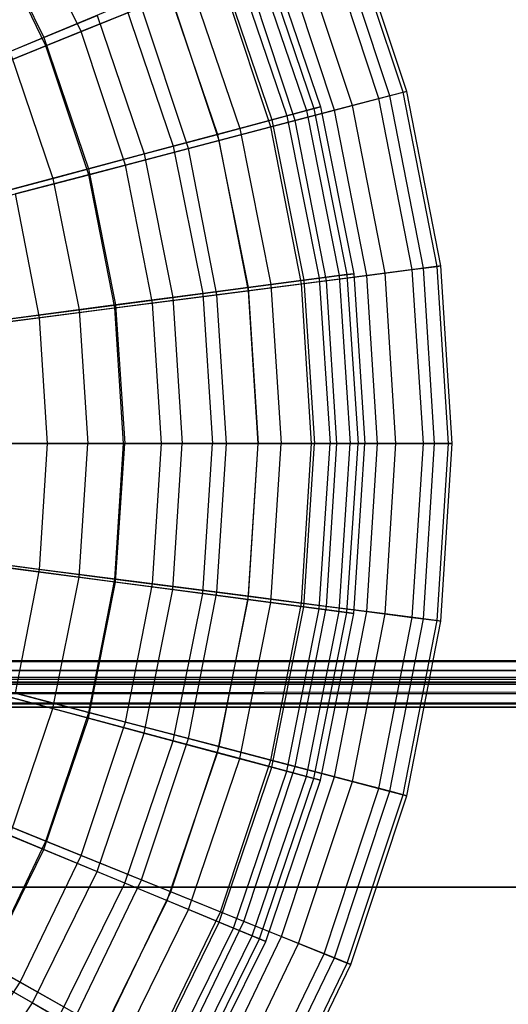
# Model space of a CAD drawing. Extents: x 0.2 to 40.1, y -6.7 to 6.7.
# Tile 31 of 256: x 4.2 to 5, y -4.3 to -2.7. Entities that reach past the tile are written whole.
import ezdxf

# ---------------------------------------------------------------- set-up
doc = ezdxf.new("R2010")
doc.units = 0
doc.header["$MEASUREMENT"] = 0
doc.layers.get('0').update_dxf_attribs({"color": 13, "linetype": 'CONTINUOUS'})

# ---------------------------------------------------------------- blocks, each defined once
blk = doc.blocks.new('SNOWBALL_XIV_PM3_STL')
at = {"color": 0}
for p, q in [((4.2915, -2.6792, 8.5955), (4.1877, -2.4637, 8.5955)), ((4.2915, -2.6792, 8.5955), (4.1877, -2.4637, 8.5955)), ((4.1239, -2.4775, 8.4603), (4.2283, -2.6891, 8.4603)), ((4.1239, -2.4775, 8.4603), (4.2283, -2.6891, 8.4603)), ((4.8447, -2.7808, 7.2425), (4.7494, -2.4938, 7.2425)), ((4.8447, -2.7808, 7.2425), (4.7494, -2.4938, 7.2425)), ((4.2316, -2.7034, 5.6196), (4.1315, -2.4954, 5.6196)), ((4.2316, -2.7034, 5.6196), (4.1315, -2.4954, 5.6196)), ((4.8158, -2.7884, 7.5335), (4.7217, -2.505, 7.5335)), ((4.8158, -2.7884, 7.5335), (4.7217, -2.505, 7.5335)), ((4.8386, -2.7824, 6.95), (4.7435, -2.4961, 6.95)), ((4.8386, -2.7824, 6.95), (4.7435, -2.4961, 6.95)), ((4.7975, -2.7932, 6.6605), (4.7042, -2.5121, 6.6605)), ((4.7975, -2.7932, 6.6605), (4.7042, -2.5121, 6.6605)), ((4.5821, -2.5426, 6.8021), (4.6741, -2.8135, 6.8021)), ((4.5821, -2.5426, 6.8021), (4.6741, -2.8135, 6.8021)), ((4.5944, -2.5375, 7.3812), (4.687, -2.81, 7.3812)), ((4.5944, -2.5375, 7.3812), (4.687, -2.81, 7.3812)), ((4.605, -2.5331, 7.0913), (4.698, -2.807, 7.0913)), ((4.605, -2.5331, 7.0913), (4.698, -2.807, 7.0913)), ((4.7222, -2.8129, 6.3785), (4.632, -2.5413, 6.3785)), ((4.7222, -2.8129, 6.3785), (4.632, -2.5413, 6.3785)), ((4.7524, -2.805, 7.8186), (4.6609, -2.5296, 7.8186)), ((4.7524, -2.805, 7.8186), (4.6609, -2.5296, 7.8186)), ((4.5505, -2.5557, 7.6675), (4.641, -2.8223, 7.6675)), ((4.5505, -2.5557, 7.6675), (4.641, -2.8223, 7.6675)), ((4.5261, -2.5658, 6.5183), (4.6155, -2.8292, 6.5183)), ((4.5261, -2.5658, 6.5183), (4.6155, -2.8292, 6.5183)), ((4.6553, -2.8305, 8.0934), (4.5679, -2.5672, 8.0934)), ((4.6553, -2.8305, 8.0934), (4.5679, -2.5672, 8.0934)), ((4.474, -2.5874, 7.9456), (4.561, -2.8438, 7.9456)), ((4.474, -2.5874, 7.9456), (4.561, -2.8438, 7.9456)), ((4.6137, -2.8414, 6.1083), (4.528, -2.5834, 6.1083)), ((4.6137, -2.8414, 6.1083), (4.528, -2.5834, 6.1083)), ((4.4378, -2.6024, 6.2443), (4.5232, -2.8539, 6.2443)), ((4.4378, -2.6024, 6.2443), (4.5232, -2.8539, 6.2443)), ((4.4441, -2.6174, 8.3537), (4.2915, -2.6792, 8.5955)), ((4.4441, -2.6174, 8.3537), (4.2915, -2.6792, 8.5955)), ((4.5261, -2.8643, 8.3537), (4.4441, -2.6174, 8.3537)), ((4.5261, -2.8643, 8.3537), (4.4441, -2.6174, 8.3537)), ((4.366, -2.6321, 8.2113), (4.2283, -2.6891, 8.4603)), ((4.366, -2.6321, 8.2113), (4.2283, -2.6891, 8.4603)), ((4.2316, -2.7034, 5.6196), (4.3939, -2.6377, 5.8541)), ((4.2316, -2.7034, 5.6196), (4.3939, -2.6377, 5.8541)), ((4.366, -2.6321, 8.2113), (4.4481, -2.874, 8.2113)), ((4.366, -2.6321, 8.2113), (4.4481, -2.874, 8.2113)), ((4.4737, -2.8781, 5.8541), (4.3939, -2.6377, 5.8541)), ((4.4737, -2.8781, 5.8541), (4.3939, -2.6377, 5.8541)), ((4.1704, -2.7131, 5.7425), (4.3186, -2.6517, 5.9843)), ((4.1704, -2.7131, 5.7425), (4.3186, -2.6517, 5.9843)), ((4.3186, -2.6517, 5.9843), (4.3986, -2.8873, 5.9843)), ((4.3186, -2.6517, 5.9843), (4.3986, -2.8873, 5.9843)), ((4.2283, -2.6891, 8.4603), (4.0629, -2.7576, 8.6887)), ((4.2283, -2.6891, 8.4603), (4.0629, -2.7576, 8.6887)), ((4.2915, -2.6792, 8.5955), (4.1123, -2.7517, 8.8151)), ((4.2915, -2.6792, 8.5955), (4.1123, -2.7517, 8.8151)), ((4.2283, -2.6891, 8.4603), (4.3041, -2.9126, 8.4603)), ((4.2283, -2.6891, 8.4603), (4.3041, -2.9126, 8.4603)), ((4.3668, -2.9061, 8.5955), (4.2915, -2.6792, 8.5955)), ((4.3668, -2.9061, 8.5955), (4.2915, -2.6792, 8.5955)), ((4.0438, -2.7794, 5.4086), (4.2316, -2.7034, 5.6196)), ((4.0438, -2.7794, 5.4086), (4.2316, -2.7034, 5.6196)), ((4.3044, -2.9225, 5.6196), (4.2316, -2.7034, 5.6196)), ((4.3044, -2.9225, 5.6196), (4.2316, -2.7034, 5.6196)), ((4.1704, -2.7131, 5.7425), (4.2437, -2.9288, 5.7425)), ((4.1704, -2.7131, 5.7425), (4.2437, -2.9288, 5.7425)), ((4.7222, -2.8129, 6.3785), (4.7975, -2.7932, 6.6605)), ((4.7222, -2.8129, 6.3785), (4.7975, -2.7932, 6.6605)), ((4.8158, -2.7884, 7.5335), (4.7524, -2.805, 7.8186)), ((4.8158, -2.7884, 7.5335), (4.7524, -2.805, 7.8186)), ((4.7975, -2.7932, 6.6605), (4.8386, -2.7824, 6.95)), ((4.7975, -2.7932, 6.6605), (4.8386, -2.7824, 6.95)), ((4.8541, -3.0839, 6.6605), (4.7975, -2.7932, 6.6605)), ((4.8541, -3.0839, 6.6605), (4.7975, -2.7932, 6.6605)), ((4.8447, -2.7808, 7.2425), (4.8158, -2.7884, 7.5335)), ((4.8447, -2.7808, 7.2425), (4.8158, -2.7884, 7.5335)), ((4.8729, -3.0815, 7.5335), (4.8158, -2.7884, 7.5335)), ((4.8729, -3.0815, 7.5335), (4.8158, -2.7884, 7.5335)), ((4.8386, -2.7824, 6.95), (4.8447, -2.7808, 7.2425)), ((4.8386, -2.7824, 6.95), (4.8447, -2.7808, 7.2425)), ((4.8962, -3.0785, 6.95), (4.8386, -2.7824, 6.95)), ((4.8962, -3.0785, 6.95), (4.8386, -2.7824, 6.95)), ((4.9025, -3.0777, 7.2425), (4.8447, -2.7808, 7.2425)), ((4.9025, -3.0777, 7.2425), (4.8447, -2.7808, 7.2425)), ((4.687, -2.81, 7.3812), (4.641, -2.8223, 7.6675)), ((4.687, -2.81, 7.3812), (4.641, -2.8223, 7.6675)), ((4.7524, -2.805, 7.8186), (4.6553, -2.8305, 8.0934)), ((4.7524, -2.805, 7.8186), (4.6553, -2.8305, 8.0934)), ((4.6741, -2.8135, 6.8021), (4.698, -2.807, 7.0913)), ((4.6741, -2.8135, 6.8021), (4.698, -2.807, 7.0913)), ((4.698, -2.807, 7.0913), (4.687, -2.81, 7.3812)), ((4.698, -2.807, 7.0913), (4.687, -2.81, 7.3812)), ((4.687, -2.81, 7.3812), (4.7431, -3.0923, 7.3812)), ((4.687, -2.81, 7.3812), (4.7431, -3.0923, 7.3812)), ((4.698, -2.807, 7.0913), (4.7545, -3.0908, 7.0913)), ((4.698, -2.807, 7.0913), (4.7545, -3.0908, 7.0913)), ((4.8078, -3.0899, 7.8186), (4.7524, -2.805, 7.8186)), ((4.8078, -3.0899, 7.8186), (4.7524, -2.805, 7.8186)), ((4.641, -2.8223, 7.6675), (4.561, -2.8438, 7.9456)), ((4.641, -2.8223, 7.6675), (4.561, -2.8438, 7.9456)), ((4.6137, -2.8414, 6.1083), (4.7222, -2.8129, 6.3785)), ((4.6137, -2.8414, 6.1083), (4.7222, -2.8129, 6.3785)), ((4.6155, -2.8292, 6.5183), (4.6741, -2.8135, 6.8021)), ((4.6155, -2.8292, 6.5183), (4.6741, -2.8135, 6.8021)), ((4.641, -2.8223, 7.6675), (4.696, -3.0985, 7.6675)), ((4.641, -2.8223, 7.6675), (4.696, -3.0985, 7.6675)), ((4.6741, -2.8135, 6.8021), (4.7299, -3.094, 6.8021)), ((4.6741, -2.8135, 6.8021), (4.7299, -3.094, 6.8021)), ((4.7769, -3.0939, 6.3785), (4.7222, -2.8129, 6.3785)), ((4.7769, -3.0939, 6.3785), (4.7222, -2.8129, 6.3785)), ((4.561, -2.8438, 7.9456), (4.4481, -2.874, 8.2113)), ((4.561, -2.8438, 7.9456), (4.4481, -2.874, 8.2113)), ((4.4737, -2.8781, 5.8541), (4.6137, -2.8414, 6.1083)), ((4.4737, -2.8781, 5.8541), (4.6137, -2.8414, 6.1083)), ((4.5232, -2.8539, 6.2443), (4.6155, -2.8292, 6.5183)), ((4.5232, -2.8539, 6.2443), (4.6155, -2.8292, 6.5183)), ((4.6553, -2.8305, 8.0934), (4.5261, -2.8643, 8.3537)), ((4.6553, -2.8305, 8.0934), (4.5261, -2.8643, 8.3537)), ((4.561, -2.8438, 7.9456), (4.6138, -3.1093, 7.9456)), ((4.561, -2.8438, 7.9456), (4.6138, -3.1093, 7.9456)), ((4.6656, -3.1082, 6.1083), (4.6137, -2.8414, 6.1083)), ((4.6656, -3.1082, 6.1083), (4.6137, -2.8414, 6.1083)), ((4.6155, -2.8292, 6.5183), (4.6697, -3.102, 6.5183)), ((4.6155, -2.8292, 6.5183), (4.6697, -3.102, 6.5183)), ((4.7083, -3.1027, 8.0934), (4.6553, -2.8305, 8.0934)), ((4.7083, -3.1027, 8.0934), (4.6553, -2.8305, 8.0934)), ((4.3986, -2.8873, 5.9843), (4.5232, -2.8539, 6.2443)), ((4.3986, -2.8873, 5.9843), (4.5232, -2.8539, 6.2443)), ((4.5232, -2.8539, 6.2443), (4.575, -3.1144, 6.2443)), ((4.5232, -2.8539, 6.2443), (4.575, -3.1144, 6.2443)), ((4.4481, -2.874, 8.2113), (4.3041, -2.9126, 8.4603)), ((4.4481, -2.874, 8.2113), (4.3041, -2.9126, 8.4603)), ((4.3044, -2.9225, 5.6196), (4.4737, -2.8781, 5.8541)), ((4.3044, -2.9225, 5.6196), (4.4737, -2.8781, 5.8541)), ((4.5261, -2.8643, 8.3537), (4.3668, -2.9061, 8.5955)), ((4.5261, -2.8643, 8.3537), (4.3668, -2.9061, 8.5955)), ((4.4481, -2.874, 8.2113), (4.498, -3.1246, 8.2113)), ((4.4481, -2.874, 8.2113), (4.498, -3.1246, 8.2113)), ((4.5221, -3.1267, 5.8541), (4.4737, -2.8781, 5.8541)), ((4.5221, -3.1267, 5.8541), (4.4737, -2.8781, 5.8541)), ((4.5759, -3.1198, 8.3537), (4.5261, -2.8643, 8.3537)), ((4.5759, -3.1198, 8.3537), (4.5261, -2.8643, 8.3537)), ((4.2437, -2.9288, 5.7425), (4.3986, -2.8873, 5.9843)), ((4.2437, -2.9288, 5.7425), (4.3986, -2.8873, 5.9843)), ((4.3986, -2.8873, 5.9843), (4.4471, -3.1313, 5.9843)), ((4.3986, -2.8873, 5.9843), (4.4471, -3.1313, 5.9843)), ((4.3668, -2.9061, 8.5955), (4.1798, -2.9552, 8.8151)), ((4.3668, -2.9061, 8.5955), (4.1798, -2.9552, 8.8151)), ((4.4125, -3.1408, 8.5955), (4.3668, -2.9061, 8.5955)), ((4.4125, -3.1408, 8.5955), (4.3668, -2.9061, 8.5955)), ((4.0608, -2.9778, 5.5225), (4.2437, -2.9288, 5.7425)), ((4.0608, -2.9778, 5.5225), (4.2437, -2.9288, 5.7425)), ((4.1083, -2.9739, 5.4086), (4.3044, -2.9225, 5.6196)), ((4.1083, -2.9739, 5.4086), (4.3044, -2.9225, 5.6196)), ((4.3041, -2.9126, 8.4603), (4.1312, -2.9589, 8.6887)), ((4.3041, -2.9126, 8.4603), (4.1312, -2.9589, 8.6887)), ((4.2437, -2.9288, 5.7425), (4.2881, -3.1522, 5.7425)), ((4.2437, -2.9288, 5.7425), (4.2881, -3.1522, 5.7425)), ((4.3041, -2.9126, 8.4603), (4.3501, -3.144, 8.4603)), ((4.3041, -2.9126, 8.4603), (4.3501, -3.144, 8.4603)), ((4.3485, -3.1491, 5.6196), (4.3044, -2.9225, 5.6196)), ((4.3485, -3.1491, 5.6196), (4.3044, -2.9225, 5.6196)), ((4.2208, -3.1656, 8.8151), (4.1798, -2.9552, 8.8151)), ((4.2208, -3.1656, 8.8151), (4.1798, -2.9552, 8.8151)), ((4.8541, -3.0839, 6.6605), (4.8962, -3.0785, 6.95)), ((4.8541, -3.0839, 6.6605), (4.8962, -3.0785, 6.95)), ((4.9025, -3.0777, 7.2425), (4.8729, -3.0815, 7.5335)), ((4.9025, -3.0777, 7.2425), (4.8729, -3.0815, 7.5335)), ((4.8962, -3.0785, 6.95), (4.9025, -3.0777, 7.2425)), ((4.8962, -3.0785, 6.95), (4.9025, -3.0777, 7.2425)), ((4.9156, -3.3795, 6.95), (4.8962, -3.0785, 6.95)), ((4.9156, -3.3795, 6.95), (4.8962, -3.0785, 6.95)), ((4.9219, -3.3795, 7.2425), (4.9025, -3.0777, 7.2425)), ((4.9219, -3.3795, 7.2425), (4.9025, -3.0777, 7.2425)), ((4.6656, -3.1082, 6.1083), (4.7769, -3.0939, 6.3785)), ((4.6656, -3.1082, 6.1083), (4.7769, -3.0939, 6.3785)), ((4.6697, -3.102, 6.5183), (4.7299, -3.094, 6.8021)), ((4.6697, -3.102, 6.5183), (4.7299, -3.094, 6.8021)), ((4.7431, -3.0923, 7.3812), (4.696, -3.0985, 7.6675)), ((4.7431, -3.0923, 7.3812), (4.696, -3.0985, 7.6675)), ((4.8078, -3.0899, 7.8186), (4.7083, -3.1027, 8.0934)), ((4.8078, -3.0899, 7.8186), (4.7083, -3.1027, 8.0934)), ((4.7299, -3.094, 6.8021), (4.7545, -3.0908, 7.0913)), ((4.7299, -3.094, 6.8021), (4.7545, -3.0908, 7.0913)), ((4.7299, -3.094, 6.8021), (4.7486, -3.3795, 6.8021)), ((4.7299, -3.094, 6.8021), (4.7486, -3.3795, 6.8021)), ((4.7545, -3.0908, 7.0913), (4.7431, -3.0923, 7.3812)), ((4.7545, -3.0908, 7.0913), (4.7431, -3.0923, 7.3812)), ((4.7431, -3.0923, 7.3812), (4.7619, -3.3795, 7.3812)), ((4.7431, -3.0923, 7.3812), (4.7619, -3.3795, 7.3812)), ((4.7545, -3.0908, 7.0913), (4.7734, -3.3795, 7.0913)), ((4.7545, -3.0908, 7.0913), (4.7734, -3.3795, 7.0913)), ((4.7769, -3.0939, 6.3785), (4.8541, -3.0839, 6.6605)), ((4.7769, -3.0939, 6.3785), (4.8541, -3.0839, 6.6605)), ((4.7952, -3.3795, 6.3785), (4.7769, -3.0939, 6.3785)), ((4.7952, -3.3795, 6.3785), (4.7769, -3.0939, 6.3785)), ((4.8729, -3.0815, 7.5335), (4.8078, -3.0899, 7.8186)), ((4.8729, -3.0815, 7.5335), (4.8078, -3.0899, 7.8186)), ((4.8264, -3.3795, 7.8186), (4.8078, -3.0899, 7.8186)), ((4.8264, -3.3795, 7.8186), (4.8078, -3.0899, 7.8186)), ((4.8731, -3.3795, 6.6605), (4.8541, -3.0839, 6.6605)), ((4.8731, -3.3795, 6.6605), (4.8541, -3.0839, 6.6605)), ((4.892, -3.3795, 7.5335), (4.8729, -3.0815, 7.5335)), ((4.892, -3.3795, 7.5335), (4.8729, -3.0815, 7.5335)), ((4.6138, -3.1093, 7.9456), (4.498, -3.1246, 8.2113)), ((4.6138, -3.1093, 7.9456), (4.498, -3.1246, 8.2113)), ((4.5221, -3.1267, 5.8541), (4.6656, -3.1082, 6.1083)), ((4.5221, -3.1267, 5.8541), (4.6656, -3.1082, 6.1083)), ((4.575, -3.1144, 6.2443), (4.6697, -3.102, 6.5183)), ((4.575, -3.1144, 6.2443), (4.6697, -3.102, 6.5183)), ((4.7083, -3.1027, 8.0934), (4.5759, -3.1198, 8.3537)), ((4.7083, -3.1027, 8.0934), (4.5759, -3.1198, 8.3537)), ((4.696, -3.0985, 7.6675), (4.6138, -3.1093, 7.9456)), ((4.696, -3.0985, 7.6675), (4.6138, -3.1093, 7.9456)), ((4.6138, -3.1093, 7.9456), (4.6315, -3.3795, 7.9456)), ((4.6138, -3.1093, 7.9456), (4.6315, -3.3795, 7.9456)), ((4.683, -3.3795, 6.1083), (4.6656, -3.1082, 6.1083)), ((4.683, -3.3795, 6.1083), (4.6656, -3.1082, 6.1083)), ((4.6697, -3.102, 6.5183), (4.6879, -3.3795, 6.5183)), ((4.6697, -3.102, 6.5183), (4.6879, -3.3795, 6.5183)), ((4.696, -3.0985, 7.6675), (4.7144, -3.3795, 7.6675)), ((4.696, -3.0985, 7.6675), (4.7144, -3.3795, 7.6675)), ((4.7261, -3.3795, 8.0934), (4.7083, -3.1027, 8.0934)), ((4.7261, -3.3795, 8.0934), (4.7083, -3.1027, 8.0934)), ((4.3485, -3.1491, 5.6196), (4.5221, -3.1267, 5.8541)), ((4.3485, -3.1491, 5.6196), (4.5221, -3.1267, 5.8541)), ((4.498, -3.1246, 8.2113), (4.3501, -3.144, 8.4603)), ((4.498, -3.1246, 8.2113), (4.3501, -3.144, 8.4603)), ((4.5759, -3.1198, 8.3537), (4.4125, -3.1408, 8.5955)), ((4.5759, -3.1198, 8.3537), (4.4125, -3.1408, 8.5955)), ((4.4471, -3.1313, 5.9843), (4.575, -3.1144, 6.2443)), ((4.4471, -3.1313, 5.9843), (4.575, -3.1144, 6.2443)), ((4.498, -3.1246, 8.2113), (4.5147, -3.3795, 8.2113)), ((4.498, -3.1246, 8.2113), (4.5147, -3.3795, 8.2113)), ((4.5383, -3.3795, 5.8541), (4.5221, -3.1267, 5.8541)), ((4.5383, -3.3795, 5.8541), (4.5221, -3.1267, 5.8541)), ((4.575, -3.1144, 6.2443), (4.5924, -3.3795, 6.2443)), ((4.575, -3.1144, 6.2443), (4.5924, -3.3795, 6.2443)), ((4.5925, -3.3795, 8.3537), (4.5759, -3.1198, 8.3537)), ((4.5925, -3.3795, 8.3537), (4.5759, -3.1198, 8.3537)), ((4.3501, -3.144, 8.4603), (4.1727, -3.1674, 8.6887)), ((4.3501, -3.144, 8.4603), (4.1727, -3.1674, 8.6887)), ((4.4125, -3.1408, 8.5955), (4.2208, -3.1656, 8.8151)), ((4.4125, -3.1408, 8.5955), (4.2208, -3.1656, 8.8151)), ((4.2881, -3.1522, 5.7425), (4.4471, -3.1313, 5.9843)), ((4.2881, -3.1522, 5.7425), (4.4471, -3.1313, 5.9843)), ((4.3501, -3.144, 8.4603), (4.3656, -3.3795, 8.4603)), ((4.3501, -3.144, 8.4603), (4.3656, -3.3795, 8.4603)), ((4.4278, -3.3795, 8.5955), (4.4125, -3.1408, 8.5955)), ((4.4278, -3.3795, 8.5955), (4.4125, -3.1408, 8.5955)), ((4.4471, -3.1313, 5.9843), (4.4634, -3.3795, 5.9843)), ((4.4471, -3.1313, 5.9843), (4.4634, -3.3795, 5.9843)), ((4.1004, -3.1769, 5.5225), (4.2881, -3.1522, 5.7425)), ((4.1004, -3.1769, 5.5225), (4.2881, -3.1522, 5.7425)), ((4.1475, -3.175, 5.4086), (4.3485, -3.1491, 5.6196)), ((4.1475, -3.175, 5.4086), (4.3485, -3.1491, 5.6196)), ((4.2881, -3.1522, 5.7425), (4.303, -3.3795, 5.7425)), ((4.2881, -3.1522, 5.7425), (4.303, -3.3795, 5.7425)), ((4.3633, -3.3795, 5.6196), (4.3485, -3.1491, 5.6196)), ((4.3633, -3.3795, 5.6196), (4.3485, -3.1491, 5.6196)), ((4.2208, -3.1656, 8.8151), (4.0036, -3.1936, 9.0091)), ((4.2208, -3.1656, 8.8151), (4.0036, -3.1936, 9.0091)), ((4.2345, -3.3795, 8.8151), (4.2208, -3.1656, 8.8151)), ((4.2345, -3.3795, 8.8151), (4.2208, -3.1656, 8.8151)), ((4.2345, -3.3795, 8.8151), (4.0155, -3.3795, 9.0091)), ((4.2345, -3.3795, 8.8151), (4.0155, -3.3795, 9.0091)), ((4.303, -3.3795, 5.7425), (4.1137, -3.3795, 5.5225)), ((4.303, -3.3795, 5.7425), (4.1137, -3.3795, 5.5225)), ((4.1606, -3.3795, 5.4086), (4.3633, -3.3795, 5.6196)), ((4.1606, -3.3795, 5.4086), (4.3633, -3.3795, 5.6196)), ((4.1866, -3.3795, 8.6887), (4.3656, -3.3795, 8.4603)), ((4.1866, -3.3795, 8.6887), (4.3656, -3.3795, 8.4603)), ((4.2208, -3.5934, 8.8151), (4.2345, -3.3795, 8.8151)), ((4.2208, -3.5934, 8.8151), (4.2345, -3.3795, 8.8151)), ((4.4278, -3.3795, 8.5955), (4.2345, -3.3795, 8.8151)), ((4.4278, -3.3795, 8.5955), (4.2345, -3.3795, 8.8151)), ((4.2881, -3.6068, 5.7425), (4.303, -3.3795, 5.7425)), ((4.2881, -3.6068, 5.7425), (4.303, -3.3795, 5.7425)), ((4.4634, -3.3795, 5.9843), (4.303, -3.3795, 5.7425)), ((4.4634, -3.3795, 5.9843), (4.303, -3.3795, 5.7425)), ((4.3485, -3.6099, 5.6196), (4.3633, -3.3795, 5.6196)), ((4.3485, -3.6099, 5.6196), (4.3633, -3.3795, 5.6196)), ((4.3501, -3.615, 8.4603), (4.3656, -3.3795, 8.4603)), ((4.3501, -3.615, 8.4603), (4.3656, -3.3795, 8.4603)), ((4.3633, -3.3795, 5.6196), (4.5383, -3.3795, 5.8541)), ((4.3633, -3.3795, 5.6196), (4.5383, -3.3795, 5.8541)), ((4.3656, -3.3795, 8.4603), (4.5147, -3.3795, 8.2113)), ((4.3656, -3.3795, 8.4603), (4.5147, -3.3795, 8.2113)), ((4.4125, -3.6181, 8.5955), (4.4278, -3.3795, 8.5955)), ((4.4125, -3.6181, 8.5955), (4.4278, -3.3795, 8.5955)), ((4.5925, -3.3795, 8.3537), (4.4278, -3.3795, 8.5955)), ((4.5925, -3.3795, 8.3537), (4.4278, -3.3795, 8.5955)), ((4.4471, -3.6277, 5.9843), (4.4634, -3.3795, 5.9843)), ((4.4471, -3.6277, 5.9843), (4.4634, -3.3795, 5.9843)), ((4.5924, -3.3795, 6.2443), (4.4634, -3.3795, 5.9843)), ((4.5924, -3.3795, 6.2443), (4.4634, -3.3795, 5.9843)), ((4.498, -3.6344, 8.2113), (4.5147, -3.3795, 8.2113)), ((4.498, -3.6344, 8.2113), (4.5147, -3.3795, 8.2113)), ((4.5147, -3.3795, 8.2113), (4.6315, -3.3795, 7.9456)), ((4.5147, -3.3795, 8.2113), (4.6315, -3.3795, 7.9456)), ((4.5221, -3.6323, 5.8541), (4.5383, -3.3795, 5.8541)), ((4.5221, -3.6323, 5.8541), (4.5383, -3.3795, 5.8541)), ((4.5383, -3.3795, 5.8541), (4.683, -3.3795, 6.1083)), ((4.5383, -3.3795, 5.8541), (4.683, -3.3795, 6.1083)), ((4.575, -3.6446, 6.2443), (4.5924, -3.3795, 6.2443)), ((4.575, -3.6446, 6.2443), (4.5924, -3.3795, 6.2443)), ((4.5759, -3.6392, 8.3537), (4.5925, -3.3795, 8.3537)), ((4.5759, -3.6392, 8.3537), (4.5925, -3.3795, 8.3537)), ((4.6879, -3.3795, 6.5183), (4.5924, -3.3795, 6.2443)), ((4.6879, -3.3795, 6.5183), (4.5924, -3.3795, 6.2443)), ((4.7261, -3.3795, 8.0934), (4.5925, -3.3795, 8.3537)), ((4.7261, -3.3795, 8.0934), (4.5925, -3.3795, 8.3537)), ((4.6138, -3.6497, 7.9456), (4.6315, -3.3795, 7.9456)), ((4.6138, -3.6497, 7.9456), (4.6315, -3.3795, 7.9456)), ((4.6315, -3.3795, 7.9456), (4.7144, -3.3795, 7.6675)), ((4.6315, -3.3795, 7.9456), (4.7144, -3.3795, 7.6675)), ((4.6656, -3.6508, 6.1083), (4.683, -3.3795, 6.1083)), ((4.6656, -3.6508, 6.1083), (4.683, -3.3795, 6.1083)), ((4.6697, -3.657, 6.5183), (4.6879, -3.3795, 6.5183)), ((4.6697, -3.657, 6.5183), (4.6879, -3.3795, 6.5183)), ((4.683, -3.3795, 6.1083), (4.7952, -3.3795, 6.3785)), ((4.683, -3.3795, 6.1083), (4.7952, -3.3795, 6.3785)), ((4.7486, -3.3795, 6.8021), (4.6879, -3.3795, 6.5183)), ((4.7486, -3.3795, 6.8021), (4.6879, -3.3795, 6.5183)), ((4.696, -3.6605, 7.6675), (4.7144, -3.3795, 7.6675)), ((4.696, -3.6605, 7.6675), (4.7144, -3.3795, 7.6675)), ((4.7083, -3.6563, 8.0934), (4.7261, -3.3795, 8.0934)), ((4.7083, -3.6563, 8.0934), (4.7261, -3.3795, 8.0934)), ((4.7144, -3.3795, 7.6675), (4.7619, -3.3795, 7.3812)), ((4.7144, -3.3795, 7.6675), (4.7619, -3.3795, 7.3812)), ((4.8264, -3.3795, 7.8186), (4.7261, -3.3795, 8.0934)), ((4.8264, -3.3795, 7.8186), (4.7261, -3.3795, 8.0934)), ((4.7299, -3.665, 6.8021), (4.7486, -3.3795, 6.8021)), ((4.7299, -3.665, 6.8021), (4.7486, -3.3795, 6.8021)), ((4.7431, -3.6667, 7.3812), (4.7619, -3.3795, 7.3812)), ((4.7431, -3.6667, 7.3812), (4.7619, -3.3795, 7.3812)), ((4.7734, -3.3795, 7.0913), (4.7486, -3.3795, 6.8021)), ((4.7734, -3.3795, 7.0913), (4.7486, -3.3795, 6.8021)), ((4.7545, -3.6682, 7.0913), (4.7734, -3.3795, 7.0913)), ((4.7545, -3.6682, 7.0913), (4.7734, -3.3795, 7.0913)), ((4.7619, -3.3795, 7.3812), (4.7734, -3.3795, 7.0913)), ((4.7619, -3.3795, 7.3812), (4.7734, -3.3795, 7.0913)), ((4.7769, -3.6651, 6.3785), (4.7952, -3.3795, 6.3785)), ((4.7769, -3.6651, 6.3785), (4.7952, -3.3795, 6.3785)), ((4.7952, -3.3795, 6.3785), (4.8731, -3.3795, 6.6605)), ((4.7952, -3.3795, 6.3785), (4.8731, -3.3795, 6.6605)), ((4.8078, -3.6691, 7.8186), (4.8264, -3.3795, 7.8186)), ((4.8078, -3.6691, 7.8186), (4.8264, -3.3795, 7.8186)), ((4.892, -3.3795, 7.5335), (4.8264, -3.3795, 7.8186)), ((4.892, -3.3795, 7.5335), (4.8264, -3.3795, 7.8186)), ((4.8541, -3.6751, 6.6605), (4.8731, -3.3795, 6.6605)), ((4.8541, -3.6751, 6.6605), (4.8731, -3.3795, 6.6605)), ((4.8729, -3.6775, 7.5335), (4.892, -3.3795, 7.5335)), ((4.8729, -3.6775, 7.5335), (4.892, -3.3795, 7.5335)), ((4.8731, -3.3795, 6.6605), (4.9156, -3.3795, 6.95)), ((4.8731, -3.3795, 6.6605), (4.9156, -3.3795, 6.95)), ((4.9219, -3.3795, 7.2425), (4.892, -3.3795, 7.5335)), ((4.9219, -3.3795, 7.2425), (4.892, -3.3795, 7.5335)), ((4.8962, -3.6805, 6.95), (4.9156, -3.3795, 6.95)), ((4.8962, -3.6805, 6.95), (4.9156, -3.3795, 6.95)), ((4.9025, -3.6813, 7.2425), (4.9219, -3.3795, 7.2425)), ((4.9025, -3.6813, 7.2425), (4.9219, -3.3795, 7.2425)), ((4.9156, -3.3795, 6.95), (4.9219, -3.3795, 7.2425)), ((4.9156, -3.3795, 6.95), (4.9219, -3.3795, 7.2425)), ((4.2208, -3.5934, 8.8151), (4.0036, -3.5654, 9.0091)), ((4.2208, -3.5934, 8.8151), (4.0036, -3.5654, 9.0091)), ((4.1004, -3.5821, 5.5225), (4.2881, -3.6068, 5.7425)), ((4.1004, -3.5821, 5.5225), (4.2881, -3.6068, 5.7425)), ((4.1475, -3.584, 5.4086), (4.3485, -3.6099, 5.6196)), ((4.1475, -3.584, 5.4086), (4.3485, -3.6099, 5.6196)), ((4.3501, -3.615, 8.4603), (4.1727, -3.5916, 8.6887)), ((4.3501, -3.615, 8.4603), (4.1727, -3.5916, 8.6887)), ((4.1798, -3.8038, 8.8151), (4.2208, -3.5934, 8.8151)), ((4.1798, -3.8038, 8.8151), (4.2208, -3.5934, 8.8151)), ((4.4125, -3.6181, 8.5955), (4.2208, -3.5934, 8.8151)), ((4.4125, -3.6181, 8.5955), (4.2208, -3.5934, 8.8151)), ((4.2437, -3.8302, 5.7425), (4.2881, -3.6068, 5.7425)), ((4.2437, -3.8302, 5.7425), (4.2881, -3.6068, 5.7425)), ((4.2881, -3.6068, 5.7425), (4.4471, -3.6277, 5.9843)), ((4.2881, -3.6068, 5.7425), (4.4471, -3.6277, 5.9843)), ((4.3041, -3.8464, 8.4603), (4.3501, -3.615, 8.4603)), ((4.3041, -3.8464, 8.4603), (4.3501, -3.615, 8.4603)), ((4.3044, -3.8365, 5.6196), (4.3485, -3.6099, 5.6196)), ((4.3044, -3.8365, 5.6196), (4.3485, -3.6099, 5.6196)), ((4.3485, -3.6099, 5.6196), (4.5221, -3.6323, 5.8541)), ((4.3485, -3.6099, 5.6196), (4.5221, -3.6323, 5.8541)), ((4.498, -3.6344, 8.2113), (4.3501, -3.615, 8.4603)), ((4.498, -3.6344, 8.2113), (4.3501, -3.615, 8.4603)), ((4.3668, -3.8529, 8.5955), (4.4125, -3.6181, 8.5955)), ((4.3668, -3.8529, 8.5955), (4.4125, -3.6181, 8.5955)), ((4.3986, -3.8717, 5.9843), (4.4471, -3.6277, 5.9843)), ((4.3986, -3.8717, 5.9843), (4.4471, -3.6277, 5.9843)), ((4.5759, -3.6392, 8.3537), (4.4125, -3.6181, 8.5955)), ((4.5759, -3.6392, 8.3537), (4.4125, -3.6181, 8.5955)), ((4.4471, -3.6277, 5.9843), (4.575, -3.6446, 6.2443)), ((4.4471, -3.6277, 5.9843), (4.575, -3.6446, 6.2443)), ((4.4481, -3.885, 8.2113), (4.498, -3.6344, 8.2113)), ((4.4481, -3.885, 8.2113), (4.498, -3.6344, 8.2113)), ((4.4737, -3.8809, 5.8541), (4.5221, -3.6323, 5.8541)), ((4.4737, -3.8809, 5.8541), (4.5221, -3.6323, 5.8541)), ((4.6138, -3.6497, 7.9456), (4.498, -3.6344, 8.2113)), ((4.6138, -3.6497, 7.9456), (4.498, -3.6344, 8.2113)), ((4.5221, -3.6323, 5.8541), (4.6656, -3.6508, 6.1083)), ((4.5221, -3.6323, 5.8541), (4.6656, -3.6508, 6.1083)), ((4.5232, -3.9051, 6.2443), (4.575, -3.6446, 6.2443)), ((4.5232, -3.9051, 6.2443), (4.575, -3.6446, 6.2443)), ((4.5261, -3.8946, 8.3537), (4.5759, -3.6392, 8.3537)), ((4.5261, -3.8946, 8.3537), (4.5759, -3.6392, 8.3537)), ((4.575, -3.6446, 6.2443), (4.6697, -3.657, 6.5183)), ((4.575, -3.6446, 6.2443), (4.6697, -3.657, 6.5183)), ((4.7083, -3.6563, 8.0934), (4.5759, -3.6392, 8.3537)), ((4.7083, -3.6563, 8.0934), (4.5759, -3.6392, 8.3537)), ((4.561, -3.9152, 7.9456), (4.6138, -3.6497, 7.9456)), ((4.561, -3.9152, 7.9456), (4.6138, -3.6497, 7.9456)), ((4.6137, -3.9176, 6.1083), (4.6656, -3.6508, 6.1083)), ((4.6137, -3.9176, 6.1083), (4.6656, -3.6508, 6.1083)), ((4.696, -3.6605, 7.6675), (4.6138, -3.6497, 7.9456)), ((4.696, -3.6605, 7.6675), (4.6138, -3.6497, 7.9456)), ((4.6155, -3.9298, 6.5183), (4.6697, -3.657, 6.5183)), ((4.6155, -3.9298, 6.5183), (4.6697, -3.657, 6.5183)), ((4.641, -3.9367, 7.6675), (4.696, -3.6605, 7.6675)), ((4.641, -3.9367, 7.6675), (4.696, -3.6605, 7.6675)), ((4.6553, -3.9285, 8.0934), (4.7083, -3.6563, 8.0934)), ((4.6553, -3.9285, 8.0934), (4.7083, -3.6563, 8.0934)), ((4.6656, -3.6508, 6.1083), (4.7769, -3.6651, 6.3785)), ((4.6656, -3.6508, 6.1083), (4.7769, -3.6651, 6.3785)), ((4.6697, -3.657, 6.5183), (4.7299, -3.665, 6.8021)), ((4.6697, -3.657, 6.5183), (4.7299, -3.665, 6.8021)), ((4.6741, -3.9455, 6.8021), (4.7299, -3.665, 6.8021)), ((4.6741, -3.9455, 6.8021), (4.7299, -3.665, 6.8021)), ((4.7431, -3.6667, 7.3812), (4.696, -3.6605, 7.6675)), ((4.7431, -3.6667, 7.3812), (4.696, -3.6605, 7.6675)), ((4.8078, -3.6691, 7.8186), (4.7083, -3.6563, 8.0934)), ((4.8078, -3.6691, 7.8186), (4.7083, -3.6563, 8.0934)), ((4.7222, -3.9461, 6.3785), (4.7769, -3.6651, 6.3785)), ((4.7222, -3.9461, 6.3785), (4.7769, -3.6651, 6.3785)), ((4.7299, -3.665, 6.8021), (4.7545, -3.6682, 7.0913)), ((4.7299, -3.665, 6.8021), (4.7545, -3.6682, 7.0913)), ((4.7769, -3.6651, 6.3785), (4.8541, -3.6751, 6.6605)), ((4.7769, -3.6651, 6.3785), (4.8541, -3.6751, 6.6605)), ((4.687, -3.949, 7.3812), (4.7431, -3.6667, 7.3812)), ((4.687, -3.949, 7.3812), (4.7431, -3.6667, 7.3812)), ((4.698, -3.9519, 7.0913), (4.7545, -3.6682, 7.0913)), ((4.698, -3.9519, 7.0913), (4.7545, -3.6682, 7.0913)), ((4.7545, -3.6682, 7.0913), (4.7431, -3.6667, 7.3812)), ((4.7545, -3.6682, 7.0913), (4.7431, -3.6667, 7.3812)), ((4.7524, -3.954, 7.8186), (4.8078, -3.6691, 7.8186)), ((4.7524, -3.954, 7.8186), (4.8078, -3.6691, 7.8186)), ((4.7975, -3.9658, 6.6605), (4.8541, -3.6751, 6.6605)), ((4.7975, -3.9658, 6.6605), (4.8541, -3.6751, 6.6605)), ((4.8729, -3.6775, 7.5335), (4.8078, -3.6691, 7.8186)), ((4.8729, -3.6775, 7.5335), (4.8078, -3.6691, 7.8186)), ((4.8158, -3.9706, 7.5335), (4.8729, -3.6775, 7.5335)), ((4.8158, -3.9706, 7.5335), (4.8729, -3.6775, 7.5335)), ((4.8386, -3.9766, 6.95), (4.8962, -3.6805, 6.95)), ((4.8386, -3.9766, 6.95), (4.8962, -3.6805, 6.95)), ((4.8447, -3.9782, 7.2425), (4.9025, -3.6813, 7.2425)), ((4.8447, -3.9782, 7.2425), (4.9025, -3.6813, 7.2425)), ((4.8541, -3.6751, 6.6605), (4.8962, -3.6805, 6.95)), ((4.8541, -3.6751, 6.6605), (4.8962, -3.6805, 6.95)), ((4.9025, -3.6813, 7.2425), (4.8729, -3.6775, 7.5335)), ((4.9025, -3.6813, 7.2425), (4.8729, -3.6775, 7.5335)), ((4.8962, -3.6805, 6.95), (4.9025, -3.6813, 7.2425)), ((4.8962, -3.6805, 6.95), (4.9025, -3.6813, 7.2425)), ((0.8788, -3.7801, 51.6919), (39.3922, -3.749, 51.6983)), ((0.8788, -3.7801, 51.6919), (39.3922, -3.749, 51.6983)), ((0.8883, -3.749, 51.6983), (39.3922, -3.749, 51.6983)), ((39.3922, -3.749, 51.6589), (0.8883, -3.749, 51.6589)), ((0.8883, -3.749, 51.6983), (39.3922, -3.749, 51.6983)), ((0.8883, -3.749, 51.6589), (39.4012, -3.7638, 51.656)), ((0.8883, -3.749, 51.6589), (39.4012, -3.7638, 51.656)), ((39.3922, -3.749, 51.6589), (0.8883, -3.749, 51.6589)), ((0.8788, -3.7646, 51.6557), (39.4012, -3.7638, 51.656)), ((0.8788, -3.7646, 51.6557), (39.4012, -3.7638, 51.656)), ((39.4105, -3.7769, 51.6474), (0.8788, -3.7646, 51.6557)), ((39.4105, -3.7769, 51.6474), (0.8788, -3.7646, 51.6557)), ((0.8607, -3.7855, 51.6344), (39.4105, -3.7769, 51.6474)), ((0.8607, -3.7855, 51.6344), (39.4105, -3.7769, 51.6474)), ((0.87, -3.7769, 51.6474), (39.4105, -3.7769, 51.6474)), ((0.87, -3.7769, 51.6474), (39.4105, -3.7769, 51.6474)), ((0.87, -3.8047, 51.6752), (39.4012, -3.7787, 51.6925)), ((0.87, -3.8047, 51.6752), (39.4012, -3.7787, 51.6925)), ((0.8788, -3.7801, 51.6919), (39.4012, -3.7787, 51.6925)), ((0.8788, -3.7801, 51.6919), (39.4012, -3.7787, 51.6925)), ((4.0608, -3.7812, 5.5225), (4.2437, -3.8302, 5.7425)), ((4.0608, -3.7812, 5.5225), (4.2437, -3.8302, 5.7425)), ((39.4288, -3.7884, 51.6196), (0.8517, -3.7884, 51.6196)), ((0.8517, -3.7884, 50.9109), (39.4288, -3.7884, 50.9109)), ((39.4288, -3.7884, 51.6196), (0.8517, -3.7884, 51.6196)), ((0.8517, -3.7884, 50.9109), (39.4288, -3.7884, 50.9109)), ((39.4193, -3.7852, 51.6351), (0.8607, -3.7855, 51.6344)), ((39.4193, -3.7852, 51.6351), (0.8607, -3.7855, 51.6344)), ((39.4206, -3.786, 51.6332), (0.8607, -3.7855, 51.6344)), ((39.4206, -3.786, 51.6332), (0.8607, -3.7855, 51.6344)), ((39.4288, -3.7884, 51.6196), (0.8607, -3.7855, 51.6344)), ((39.4288, -3.7884, 51.6196), (0.8607, -3.7855, 51.6344)), ((4.1083, -3.7851, 5.4086), (4.3044, -3.8365, 5.6196)), ((4.1083, -3.7851, 5.4086), (4.3044, -3.8365, 5.6196)), ((0.8607, -3.822, 51.6492), (39.4105, -3.8047, 51.6752)), ((0.8607, -3.822, 51.6492), (39.4105, -3.8047, 51.6752)), ((0.87, -3.8047, 51.6752), (39.4105, -3.8047, 51.6752)), ((0.87, -3.8047, 51.6752), (39.4105, -3.8047, 51.6752)), ((4.3041, -3.8464, 8.4603), (4.1312, -3.8001, 8.6887)), ((4.3041, -3.8464, 8.4603), (4.1312, -3.8001, 8.6887)), ((4.3668, -3.8529, 8.5955), (4.1798, -3.8038, 8.8151)), ((4.3668, -3.8529, 8.5955), (4.1798, -3.8038, 8.8151)), ((0.8517, -3.8278, 51.6196), (39.4193, -3.8214, 51.6507)), ((0.8517, -3.8278, 51.6196), (39.4193, -3.8214, 51.6507)), ((0.8517, -3.8278, 51.6196), (39.4288, -3.8278, 51.6196)), ((39.4288, -3.8278, 50.9109), (0.8517, -3.8278, 50.9109)), ((39.4288, -3.8278, 50.9109), (0.8517, -3.8278, 50.9109)), ((0.8517, -3.8278, 51.6196), (39.4288, -3.8278, 51.6196)), ((0.8607, -3.822, 51.6492), (39.4193, -3.8214, 51.6507)), ((0.8607, -3.822, 51.6492), (39.4193, -3.8214, 51.6507)), ((4.1704, -4.0459, 5.7425), (4.2437, -3.8302, 5.7425)), ((4.1704, -4.0459, 5.7425), (4.2437, -3.8302, 5.7425)), ((4.2437, -3.8302, 5.7425), (4.3986, -3.8717, 5.9843)), ((4.2437, -3.8302, 5.7425), (4.3986, -3.8717, 5.9843)), ((4.2283, -4.0698, 8.4603), (4.3041, -3.8464, 8.4603)), ((4.2283, -4.0698, 8.4603), (4.3041, -3.8464, 8.4603)), ((4.2316, -4.0556, 5.6196), (4.3044, -3.8365, 5.6196)), ((4.2316, -4.0556, 5.6196), (4.3044, -3.8365, 5.6196)), ((4.4481, -3.885, 8.2113), (4.3041, -3.8464, 8.4603)), ((4.4481, -3.885, 8.2113), (4.3041, -3.8464, 8.4603)), ((4.3044, -3.8365, 5.6196), (4.4737, -3.8809, 5.8541)), ((4.3044, -3.8365, 5.6196), (4.4737, -3.8809, 5.8541)), ((4.2915, -4.0798, 8.5955), (4.3668, -3.8529, 8.5955)), ((4.2915, -4.0798, 8.5955), (4.3668, -3.8529, 8.5955)), ((4.5261, -3.8946, 8.3537), (4.3668, -3.8529, 8.5955)), ((4.5261, -3.8946, 8.3537), (4.3668, -3.8529, 8.5955)), ((4.3186, -4.1073, 5.9843), (4.3986, -3.8717, 5.9843)), ((4.3186, -4.1073, 5.9843), (4.3986, -3.8717, 5.9843)), ((4.3939, -4.1213, 5.8541), (4.4737, -3.8809, 5.8541)), ((4.3939, -4.1213, 5.8541), (4.4737, -3.8809, 5.8541)), ((4.3986, -3.8717, 5.9843), (4.5232, -3.9051, 6.2443)), ((4.3986, -3.8717, 5.9843), (4.5232, -3.9051, 6.2443)), ((4.4737, -3.8809, 5.8541), (4.6137, -3.9176, 6.1083)), ((4.4737, -3.8809, 5.8541), (4.6137, -3.9176, 6.1083)), ((4.366, -4.1269, 8.2113), (4.4481, -3.885, 8.2113)), ((4.366, -4.1269, 8.2113), (4.4481, -3.885, 8.2113)), ((4.4441, -4.1416, 8.3537), (4.5261, -3.8946, 8.3537)), ((4.4441, -4.1416, 8.3537), (4.5261, -3.8946, 8.3537)), ((4.561, -3.9152, 7.9456), (4.4481, -3.885, 8.2113)), ((4.561, -3.9152, 7.9456), (4.4481, -3.885, 8.2113)), ((4.6553, -3.9285, 8.0934), (4.5261, -3.8946, 8.3537)), ((4.6553, -3.9285, 8.0934), (4.5261, -3.8946, 8.3537)), ((4.4378, -4.1566, 6.2443), (4.5232, -3.9051, 6.2443)), ((4.4378, -4.1566, 6.2443), (4.5232, -3.9051, 6.2443)), ((4.474, -4.1716, 7.9456), (4.561, -3.9152, 7.9456)), ((4.474, -4.1716, 7.9456), (4.561, -3.9152, 7.9456)), ((4.5232, -3.9051, 6.2443), (4.6155, -3.9298, 6.5183)), ((4.5232, -3.9051, 6.2443), (4.6155, -3.9298, 6.5183)), ((4.641, -3.9367, 7.6675), (4.561, -3.9152, 7.9456)), ((4.641, -3.9367, 7.6675), (4.561, -3.9152, 7.9456)), ((4.5261, -4.1932, 6.5183), (4.6155, -3.9298, 6.5183)), ((4.5261, -4.1932, 6.5183), (4.6155, -3.9298, 6.5183)), ((4.528, -4.1756, 6.1083), (4.6137, -3.9176, 6.1083)), ((4.528, -4.1756, 6.1083), (4.6137, -3.9176, 6.1083)), ((4.5679, -4.1918, 8.0934), (4.6553, -3.9285, 8.0934)), ((4.5679, -4.1918, 8.0934), (4.6553, -3.9285, 8.0934)), ((4.6137, -3.9176, 6.1083), (4.7222, -3.9461, 6.3785)), ((4.6137, -3.9176, 6.1083), (4.7222, -3.9461, 6.3785)), ((4.6155, -3.9298, 6.5183), (4.6741, -3.9455, 6.8021)), ((4.6155, -3.9298, 6.5183), (4.6741, -3.9455, 6.8021)), ((4.7524, -3.954, 7.8186), (4.6553, -3.9285, 8.0934)), ((4.7524, -3.954, 7.8186), (4.6553, -3.9285, 8.0934)), ((4.5505, -4.2033, 7.6675), (4.641, -3.9367, 7.6675)), ((4.5505, -4.2033, 7.6675), (4.641, -3.9367, 7.6675)), ((4.5821, -4.2164, 6.8021), (4.6741, -3.9455, 6.8021)), ((4.5821, -4.2164, 6.8021), (4.6741, -3.9455, 6.8021)), ((4.5944, -4.2215, 7.3812), (4.687, -3.949, 7.3812)), ((4.5944, -4.2215, 7.3812), (4.687, -3.949, 7.3812)), ((4.632, -4.2177, 6.3785), (4.7222, -3.9461, 6.3785)), ((4.632, -4.2177, 6.3785), (4.7222, -3.9461, 6.3785)), ((4.687, -3.949, 7.3812), (4.641, -3.9367, 7.6675)), ((4.687, -3.949, 7.3812), (4.641, -3.9367, 7.6675)), ((4.6741, -3.9455, 6.8021), (4.698, -3.9519, 7.0913)), ((4.6741, -3.9455, 6.8021), (4.698, -3.9519, 7.0913)), ((4.698, -3.9519, 7.0913), (4.687, -3.949, 7.3812)), ((4.698, -3.9519, 7.0913), (4.687, -3.949, 7.3812)), ((4.7222, -3.9461, 6.3785), (4.7975, -3.9658, 6.6605)), ((4.7222, -3.9461, 6.3785), (4.7975, -3.9658, 6.6605)), ((4.605, -4.2259, 7.0913), (4.698, -3.9519, 7.0913)), ((4.605, -4.2259, 7.0913), (4.698, -3.9519, 7.0913)), ((4.6609, -4.2294, 7.8186), (4.7524, -3.954, 7.8186)), ((4.6609, -4.2294, 7.8186), (4.7524, -3.954, 7.8186)), ((4.7042, -4.2469, 6.6605), (4.7975, -3.9658, 6.6605)), ((4.7042, -4.2469, 6.6605), (4.7975, -3.9658, 6.6605)), ((4.8158, -3.9706, 7.5335), (4.7524, -3.954, 7.8186)), ((4.8158, -3.9706, 7.5335), (4.7524, -3.954, 7.8186)), ((4.7975, -3.9658, 6.6605), (4.8386, -3.9766, 6.95)), ((4.7975, -3.9658, 6.6605), (4.8386, -3.9766, 6.95)), ((4.0438, -3.9796, 5.4086), (4.2316, -4.0556, 5.6196)), ((4.0438, -3.9796, 5.4086), (4.2316, -4.0556, 5.6196)), ((4.7217, -4.254, 7.5335), (4.8158, -3.9706, 7.5335)), ((4.7217, -4.254, 7.5335), (4.8158, -3.9706, 7.5335)), ((4.7435, -4.2629, 6.95), (4.8386, -3.9766, 6.95)), ((4.7435, -4.2629, 6.95), (4.8386, -3.9766, 6.95)), ((4.7494, -4.2652, 7.2425), (4.8447, -3.9782, 7.2425)), ((4.7494, -4.2652, 7.2425), (4.8447, -3.9782, 7.2425)), ((4.8447, -3.9782, 7.2425), (4.8158, -3.9706, 7.5335)), ((4.8447, -3.9782, 7.2425), (4.8158, -3.9706, 7.5335)), ((4.8386, -3.9766, 6.95), (4.8447, -3.9782, 7.2425)), ((4.8386, -3.9766, 6.95), (4.8447, -3.9782, 7.2425)), ((4.2283, -4.0698, 8.4603), (4.0629, -4.0013, 8.6887)), ((4.2283, -4.0698, 8.4603), (4.0629, -4.0013, 8.6887)), ((4.2915, -4.0798, 8.5955), (4.1123, -4.0073, 8.8151)), ((4.2915, -4.0798, 8.5955), (4.1123, -4.0073, 8.8151)), ((4.1704, -4.0459, 5.7425), (4.3186, -4.1073, 5.9843)), ((4.1704, -4.0459, 5.7425), (4.3186, -4.1073, 5.9843)), ((4.1315, -4.2636, 5.6196), (4.2316, -4.0556, 5.6196)), ((4.1315, -4.2636, 5.6196), (4.2316, -4.0556, 5.6196)), ((4.2316, -4.0556, 5.6196), (4.3939, -4.1213, 5.8541)), ((4.2316, -4.0556, 5.6196), (4.3939, -4.1213, 5.8541)), ((4.1239, -4.2815, 8.4603), (4.2283, -4.0698, 8.4603)), ((4.1239, -4.2815, 8.4603), (4.2283, -4.0698, 8.4603)), ((4.1877, -4.2953, 8.5955), (4.2915, -4.0798, 8.5955)), ((4.1877, -4.2953, 8.5955), (4.2915, -4.0798, 8.5955)), ((4.366, -4.1269, 8.2113), (4.2283, -4.0698, 8.4603)), ((4.366, -4.1269, 8.2113), (4.2283, -4.0698, 8.4603)), ((4.4441, -4.1416, 8.3537), (4.2915, -4.0798, 8.5955)), ((4.4441, -4.1416, 8.3537), (4.2915, -4.0798, 8.5955)), ((4.2086, -4.3304, 5.9843), (4.3186, -4.1073, 5.9843)), ((4.2086, -4.3304, 5.9843), (4.3186, -4.1073, 5.9843)), ((4.3186, -4.1073, 5.9843), (4.4378, -4.1566, 6.2443)), ((4.3186, -4.1073, 5.9843), (4.4378, -4.1566, 6.2443)), ((0.8489, -4.1339, 50.8714), (39.4316, -4.1339, 50.8714)), ((39.4316, -4.1339, 50.9108), (0.8489, -4.1339, 50.9108)), ((0.8489, -4.1339, 50.8714), (39.4316, -4.1339, 50.8714)), ((39.4316, -4.1339, 50.9108), (0.8489, -4.1339, 50.9108)), ((4.253, -4.356, 8.2113), (4.366, -4.1269, 8.2113)), ((4.253, -4.356, 8.2113), (4.366, -4.1269, 8.2113)), ((4.284, -4.3495, 5.8541), (4.3939, -4.1213, 5.8541)), ((4.284, -4.3495, 5.8541), (4.3939, -4.1213, 5.8541)), ((4.474, -4.1716, 7.9456), (4.366, -4.1269, 8.2113)), ((4.474, -4.1716, 7.9456), (4.366, -4.1269, 8.2113)), ((4.3939, -4.1213, 5.8541), (4.528, -4.1756, 6.1083)), ((4.3939, -4.1213, 5.8541), (4.528, -4.1756, 6.1083)), ((4.3312, -4.3761, 8.3537), (4.4441, -4.1416, 8.3537)), ((4.3312, -4.3761, 8.3537), (4.4441, -4.1416, 8.3537)), ((4.5679, -4.1918, 8.0934), (4.4441, -4.1416, 8.3537)), ((4.5679, -4.1918, 8.0934), (4.4441, -4.1416, 8.3537)), ((4.3203, -4.3949, 6.2443), (4.4378, -4.1566, 6.2443)), ((4.3203, -4.3949, 6.2443), (4.4378, -4.1566, 6.2443)), ((4.4378, -4.1566, 6.2443), (4.5261, -4.1932, 6.5183)), ((4.4378, -4.1566, 6.2443), (4.5261, -4.1932, 6.5183)), ((4.3542, -4.4145, 7.9456), (4.474, -4.1716, 7.9456)), ((4.3542, -4.4145, 7.9456), (4.474, -4.1716, 7.9456)), ((4.41, -4.4205, 6.1083), (4.528, -4.1756, 6.1083)), ((4.41, -4.4205, 6.1083), (4.528, -4.1756, 6.1083)), ((4.5505, -4.2033, 7.6675), (4.474, -4.1716, 7.9456)), ((4.5505, -4.2033, 7.6675), (4.474, -4.1716, 7.9456)), ((4.528, -4.1756, 6.1083), (4.632, -4.2177, 6.3785)), ((4.528, -4.1756, 6.1083), (4.632, -4.2177, 6.3785)), ((4.1877, -4.2953, 8.5955), (4.0193, -4.2004, 8.8151)), ((4.1877, -4.2953, 8.5955), (4.0193, -4.2004, 8.8151)), ((4.4031, -4.4427, 6.5183), (4.5261, -4.1932, 6.5183)), ((4.4031, -4.4427, 6.5183), (4.5261, -4.1932, 6.5183)), ((4.4476, -4.4416, 8.0934), (4.5679, -4.1918, 8.0934)), ((4.4476, -4.4416, 8.0934), (4.5679, -4.1918, 8.0934)), ((4.5261, -4.1932, 6.5183), (4.5821, -4.2164, 6.8021)), ((4.5261, -4.1932, 6.5183), (4.5821, -4.2164, 6.8021)), ((4.6609, -4.2294, 7.8186), (4.5679, -4.1918, 8.0934)), ((4.6609, -4.2294, 7.8186), (4.5679, -4.1918, 8.0934)), ((4.426, -4.4559, 7.6675), (4.5505, -4.2033, 7.6675)), ((4.426, -4.4559, 7.6675), (4.5505, -4.2033, 7.6675)), ((4.4556, -4.473, 6.8021), (4.5821, -4.2164, 6.8021)), ((4.4556, -4.473, 6.8021), (4.5821, -4.2164, 6.8021)), ((4.5078, -4.4756, 6.3785), (4.632, -4.2177, 6.3785)), ((4.5078, -4.4756, 6.3785), (4.632, -4.2177, 6.3785)), ((4.5944, -4.2215, 7.3812), (4.5505, -4.2033, 7.6675)), ((4.5944, -4.2215, 7.3812), (4.5505, -4.2033, 7.6675)), ((4.5821, -4.2164, 6.8021), (4.605, -4.2259, 7.0913)), ((4.5821, -4.2164, 6.8021), (4.605, -4.2259, 7.0913)), ((4.632, -4.2177, 6.3785), (4.7042, -4.2469, 6.6605)), ((4.632, -4.2177, 6.3785), (4.7042, -4.2469, 6.6605)), ((4.4671, -4.4797, 7.3812), (4.5944, -4.2215, 7.3812)), ((4.4671, -4.4797, 7.3812), (4.5944, -4.2215, 7.3812)), ((4.4771, -4.4854, 7.0913), (4.605, -4.2259, 7.0913)), ((4.4771, -4.4854, 7.0913), (4.605, -4.2259, 7.0913)), ((4.535, -4.4909, 7.8186), (4.6609, -4.2294, 7.8186)), ((4.535, -4.4909, 7.8186), (4.6609, -4.2294, 7.8186)), ((4.605, -4.2259, 7.0913), (4.5944, -4.2215, 7.3812)), ((4.605, -4.2259, 7.0913), (4.5944, -4.2215, 7.3812)), ((4.7217, -4.254, 7.5335), (4.6609, -4.2294, 7.8186)), ((4.7217, -4.254, 7.5335), (4.6609, -4.2294, 7.8186)), ((4.0697, -4.2502, 5.7425), (4.2086, -4.3304, 5.9843)), ((4.0697, -4.2502, 5.7425), (4.2086, -4.3304, 5.9843)), ((4.5757, -4.5138, 6.6605), (4.7042, -4.2469, 6.6605)), ((4.5757, -4.5138, 6.6605), (4.7042, -4.2469, 6.6605)), ((4.7042, -4.2469, 6.6605), (4.7435, -4.2629, 6.95)), ((4.7042, -4.2469, 6.6605), (4.7435, -4.2629, 6.95)), ((4.1315, -4.2636, 5.6196), (4.284, -4.3495, 5.8541)), ((4.1315, -4.2636, 5.6196), (4.284, -4.3495, 5.8541)), ((4.5922, -4.5231, 7.5335), (4.7217, -4.254, 7.5335)), ((4.5922, -4.5231, 7.5335), (4.7217, -4.254, 7.5335)), ((4.6126, -4.5346, 6.95), (4.7435, -4.2629, 6.95)), ((4.6126, -4.5346, 6.95), (4.7435, -4.2629, 6.95)), ((4.6182, -4.5377, 7.2425), (4.7494, -4.2652, 7.2425)), ((4.6182, -4.5377, 7.2425), (4.7494, -4.2652, 7.2425)), ((4.7494, -4.2652, 7.2425), (4.7217, -4.254, 7.5335)), ((4.7494, -4.2652, 7.2425), (4.7217, -4.254, 7.5335)), ((4.7435, -4.2629, 6.95), (4.7494, -4.2652, 7.2425)), ((4.7435, -4.2629, 6.95), (4.7494, -4.2652, 7.2425)), ((4.253, -4.356, 8.2113), (4.1239, -4.2815, 8.4603)), ((4.253, -4.356, 8.2113), (4.1239, -4.2815, 8.4603)), ((4.0572, -4.4957, 8.5955), (4.1877, -4.2953, 8.5955)), ((4.0572, -4.4957, 8.5955), (4.1877, -4.2953, 8.5955)), ((4.3312, -4.3761, 8.3537), (4.1877, -4.2953, 8.5955)), ((4.3312, -4.3761, 8.3537), (4.1877, -4.2953, 8.5955)), ((4.0704, -4.5372, 5.9843), (4.2086, -4.3304, 5.9843)), ((4.0704, -4.5372, 5.9843), (4.2086, -4.3304, 5.9843)), ((4.2086, -4.3304, 5.9843), (4.3203, -4.3949, 6.2443)), ((4.2086, -4.3304, 5.9843), (4.3203, -4.3949, 6.2443))]:
    blk.add_line(p, q, dxfattribs=at)
blk = doc.blocks.new('GRUPUJ_1')
at = {"color": 0}
blk.add_blockref('SNOWBALL_XIV_PM3_STL', (-0.2062, 6.6596, -0.5119), dxfattribs=at)

msp = doc.modelspace()

# ---------------------------------------------------------------- block references
at = {"color": 0}
msp.add_blockref('GRUPUJ_1', (0.2062, -6.6596, 0.5119), dxfattribs=at)

doc.saveas('drawing.dxf')
